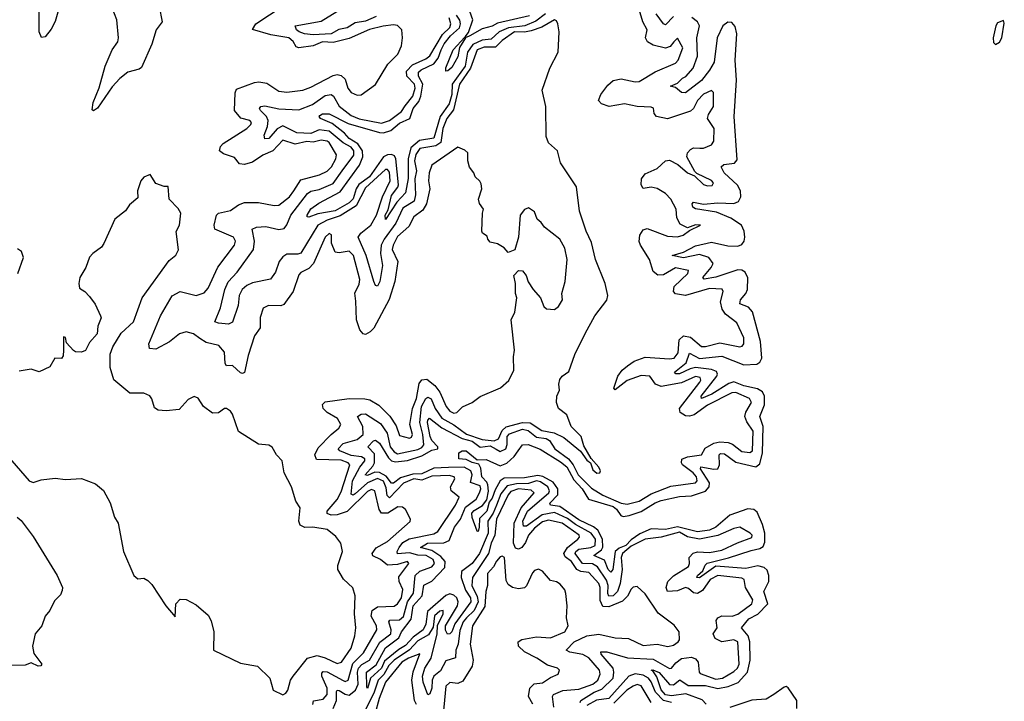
# Model space of a CAD drawing. Extents: x 2293139 to 2515392, y 824115 to 1006937.
# Tile 192 of 256: x 2412658 to 2417548, y 944080 to 947465. Entities that reach past the tile are written whole.
import ezdxf

# ---------------------------------------------------------------- set-up
doc = ezdxf.new("R2010")
doc.units = 0

msp = doc.modelspace()

# ---------------------------------------------------------------- linework, layer by layer
at = {"layer": '0CON10XD'}
for points in [[(2412854.7, 947525.3), (2412835, 947456.7), (2412815, 947418), (2412785, 947380), (2412767, 947377), (2412754.5, 947404.5), (2412755.5, 947555)], [(2413350.4, 947530.4), (2413365.5, 947455), (2413336.8, 947415), (2413315, 947344), (2413262.5, 947227.5), (2413250.8, 947219.2), (2413195, 947204.2), (2413156.1, 947173.9), (2413117.6, 947132.4), (2413045, 947026.7), (2413025, 947012.5), (2413018.3, 947018.3), (2413022.9, 947055), (2413053.1, 947126.9), (2413082.5, 947235), (2413117.8, 947315), (2413145.5, 947355), (2413149.4, 947375), (2413140.6, 947465), (2413116.9, 947525)], [(2413813.9, 947416.1), (2413831.5, 947445), (2413966.4, 947535)], [(2414427.9, 947482.1), (2414375, 947458.8), (2414325, 947449.1), (2414285, 947425.8), (2414243.6, 947416.4), (2414205, 947395.7), (2414115, 947389.9), (2414073.1, 947395), (2414046.7, 947405), (2414033.3, 947415), (2414026, 947435), (2414155, 947459), (2414233.6, 947506.4)], [(2415270, 947495), (2415222.5, 947457.5), (2415167.3, 947435), (2415085.5, 947424.5), (2415039.8, 947405), (2415000.5, 947369.5), (2414955, 947363.8), (2414908.5, 947341.5), (2414882.2, 947305), (2414870.1, 947235), (2414805.9, 947145), (2414804.2, 947094.2), (2414791.8, 947048.2), (2414746, 946985), (2414715, 946876.5), (2414644, 946866), (2414600.7, 946829.3), (2414588.3, 946775), (2414587.3, 946677.3), (2414575.1, 946605), (2414531.1, 946558.9), (2414475, 946472.7), (2414474, 946495), (2414488.2, 946521.8), (2414505, 946592.2), (2414536.9, 946633.1), (2414539.9, 946645), (2414526.7, 946775), (2414519.1, 946789.1), (2414505, 946796.4), (2414485, 946794.9), (2414465.4, 946784.6), (2414395, 946685.1), (2414342.7, 946647.3), (2414329.7, 946625), (2414315, 946576.4), (2414295, 946556), (2414225, 946516.8), (2414139.3, 946500.7), (2414095, 946484.5), (2414086.2, 946486.2), (2414085.7, 946495), (2414105, 946525.4), (2414143.6, 946555), (2414249.1, 946610.9), (2414346.2, 946743.8), (2414362.6, 946785), (2414360, 946815), (2414338.2, 946848.2), (2414295, 946875.5), (2414271.6, 946901.6), (2414210.5, 946950.5), (2414152, 946975), (2414146.2, 946985), (2414149.5, 946990.5), (2414162.7, 946997.3), (2414195, 946998.7), (2414289.8, 946949.8), (2414445, 946905.4), (2414465, 946903.8), (2414501.2, 946915), (2414545, 946951.3), (2414596.2, 946975), (2414612.6, 947025), (2414641, 947059), (2414650.5, 947085), (2414660.1, 947145), (2414638.2, 947185), (2414639, 947205), (2414652.7, 947217.3), (2414715, 947246.5), (2414736.4, 947275), (2414752.2, 947315), (2414766.5, 947345), (2414797.4, 947385), (2414841.9, 947425), (2414847.9, 947445), (2414845, 947463.6), (2414827.3, 947487.3)], [(2415651.3, 944735), (2415640.6, 944665), (2415627.2, 944625), (2415605, 944604.7), (2415585, 944602.7), (2415578.8, 944615), (2415580.2, 944655), (2415572.7, 944682.7), (2415527.9, 944747.9), (2415502.5, 944762.5), (2415453.9, 944765), (2415417.1, 944815), (2415420.3, 944825), (2415435, 944835.3), (2415495, 944843.8), (2415516.2, 944855), (2415518.5, 944885), (2415497.2, 944915), (2415418.8, 944958.8), (2415378.5, 944988.5), (2415315, 945018.4), (2415253.2, 945006.8), (2415175, 944951), (2415160.4, 944950.4), (2415157.4, 944975), (2415180.2, 945025), (2415286.8, 945115), (2415290.1, 945125), (2415281.1, 945145), (2415245, 945169.8), (2415225, 945175.2), (2415185, 945162.8), (2415125, 945160.4), (2415078.7, 945151.3), (2415048.4, 945111.6), (2415025.6, 945054.4), (2415009.6, 945015), (2414984, 944975), (2414984.9, 944915), (2414941.1, 944815), (2414905.9, 944764.1), (2414853.3, 944725), (2414851.6, 944695), (2414872.8, 944632.8), (2414897, 944595), (2414899.5, 944575), (2414819.2, 944465), (2414804.8, 944425.2), (2414795, 944414.7), (2414783.4, 944413.4), (2414773.1, 944433.1), (2414773.4, 944455), (2414832.1, 944555), (2414836.4, 944575), (2414828.8, 944595), (2414815, 944607.7), (2414795, 944613.6), (2414775, 944605.6), (2414684.4, 944525.6), (2414675, 944463.8), (2414662, 944435), (2414611.7, 944398.3), (2414575, 944357.2), (2414541.7, 944338.3), (2414470.2, 944279.8), (2414454.8, 944245), (2414400.4, 944195), (2414391.2, 944161.2), (2414385, 944144.4), (2414382.1, 944152.1), (2414380.5, 944225), (2414428, 944262), (2414475, 944345.8), (2414541.5, 944395), (2414554.5, 944425), (2414601.9, 944488.1), (2414612.2, 944555), (2414656.5, 944605), (2414665, 944657.4), (2414705, 944677.1), (2414769.6, 944745), (2414770.9, 944775), (2414750.2, 944800.2), (2414705, 944829.2), (2414649.2, 944845), (2414684.1, 944865.9), (2414765, 944867.8), (2414791.6, 944878.4), (2414817.8, 944945), (2414847.5, 944985), (2414872.8, 945045), (2414925, 945084.9), (2414942.6, 945115), (2414948.4, 945135), (2414945, 945150.2), (2414897.6, 945167.6), (2414906.1, 945205), (2414898.8, 945225), (2414865, 945242.5), (2414787.8, 945242.3), (2414715, 945237.8), (2414655, 945209.4), (2414611.6, 945208.4), (2414550.3, 945189.7), (2414515, 945163.8), (2414505, 945163.8), (2414478.5, 945198.5), (2414445, 945217.2), (2414421.5, 945218.5), (2414385, 945201.1), (2414374.8, 945204.8), (2414412.3, 945247.7), (2414420.4, 945265), (2414419.7, 945309.7), (2414386.5, 945345), (2414416.2, 945373.8), (2414425, 945376.5), (2414445, 945363.2), (2414489.7, 945289.7), (2414505, 945275.1), (2414525, 945269), (2414585, 945277), (2414655, 945299.2), (2414705, 945327.5), (2414734.2, 945335), (2414735.3, 945345), (2414705.4, 945375), (2414696.7, 945395), (2414683.6, 945465), (2414685, 945476.8), (2414694.2, 945485.8), (2414755, 945437.8), (2414855.2, 945385.2), (2414905, 945371.8), (2414945, 945342.4), (2414995, 945349), (2415025, 945332.4), (2415045, 945320.4), (2415072.3, 945335), (2415079.8, 945355), (2415079.8, 945395), (2415090.5, 945409.5), (2415155, 945432.7), (2415183.7, 945425), (2415225, 945393), (2415272.8, 945385), (2415288.9, 945375), (2415316.6, 945335), (2415384, 945284), (2415407.7, 945255), (2415432.4, 945205), (2415498.6, 945138.6), (2415554.1, 945104.1), (2415645, 945064.2), (2415675, 945058.7), (2415735, 945074.9), (2415795, 945110.5), (2415891.7, 945148.3), (2416014.8, 945165.2), (2416023.1, 945175), (2416019.2, 945195), (2416003, 945215), (2415950.9, 945255), (2415944.6, 945265), (2415947.6, 945282.4), (2415975, 945294.9), (2416045.2, 945304.8), (2416061.9, 945338.1), (2416105, 945361.9), (2416135, 945368.3), (2416176.2, 945366.2), (2416197.7, 945357.7), (2416245, 945320.8), (2416285, 945315.3), (2416298.6, 945325), (2416301.7, 945421.7), (2416269, 945469), (2416260, 945495), (2416264.1, 945515.9), (2416292.1, 945565), (2416283.3, 945585), (2416215, 945614.3), (2416195, 945613), (2416075, 945551.5), (2416007.8, 945502.3), (2415985, 945495.9), (2415965, 945498.5), (2415938.2, 945515), (2415935.7, 945535), (2416036.5, 945665), (2416041.2, 945675), (2416038.1, 945688.1), (2416015, 945694), (2415945, 945661.7), (2415845, 945643.6), (2415816.5, 945655), (2415787.5, 945695), (2415745, 945697.7), (2415675, 945674.2), (2415615, 945626.9), (2415609.5, 945635), (2415629.6, 945695), (2415650.2, 945725), (2415677, 945747), (2415710.7, 945769.3), (2415765, 945789.4), (2415885, 945780.8), (2415908.2, 945785), (2415928.7, 945811.3), (2415934.2, 945875.8), (2415955, 945894.9), (2415989.3, 945889.3), (2416045, 945842.8), (2416065, 945842.5), (2416135, 945860.6), (2416235, 945841.3), (2416246.3, 945843.6), (2416255.4, 945855), (2416254, 945885), (2416220.6, 945960.6), (2416163.2, 946003.2), (2416147.9, 946027.9), (2416139.7, 946065), (2416151.9, 946115), (2416147.4, 946127.4), (2416085, 946131.1), (2415965, 946095.6), (2415915, 946103.3), (2415904.8, 946115), (2415909.4, 946140.6), (2415977.1, 946205), (2415979.8, 946219.8), (2415915, 946232.4), (2415855, 946197.7), (2415827.3, 946197.3), (2415804.8, 946215), (2415786.1, 946273.9), (2415741, 946345), (2415734.5, 946364.5), (2415738.3, 946395), (2415755, 946422.3), (2415775, 946428.8), (2415875, 946389.6), (2415925, 946387.3), (2415954, 946395), (2415985, 946418.8), (2416040, 946445), (2416015, 946446.9), (2415975, 946432), (2415939.3, 946449.3), (2415921.9, 946481.9), (2415918.5, 946525), (2415892.5, 946575), (2415865, 946602.1), (2415825, 946626.4), (2415795, 946633.4), (2415755, 946627.8), (2415744.6, 946645), (2415746.7, 946675), (2415765, 946700.6), (2415825, 946726.5), (2415865.5, 946764.5), (2415885, 946767.5), (2415926.7, 946746.7), (2415974.4, 946705), (2416009.3, 946689.3), (2416055, 946646.5), (2416075, 946640), (2416097.5, 946642.5), (2416104.2, 946655), (2416095, 946666.7), (2416020.9, 946700.9), (2416011.1, 946711.1), (2415972.2, 946785), (2415974.3, 946805), (2415989.3, 946820.7), (2416005, 946828.5), (2416037, 946827), (2416055, 946827.5), (2416095, 946843.3), (2416105, 946862.5), (2416108.2, 946925), (2416074.5, 946975), (2416079.5, 946995), (2416104.5, 947035), (2416104.2, 947104.2), (2416095, 947114), (2416055, 947096.1), (2416025, 947064.5), (2416005.4, 947025), (2415989.1, 947010.9), (2415875, 946973.4), (2415821.4, 946985), (2415809.6, 946999.6), (2415805.5, 947025.5), (2415795, 947031.1), (2415725, 947033.8), (2415662.6, 947047.4), (2415586, 947034), (2415547.1, 947047.1), (2415532.5, 947065), (2415545, 947094.6), (2415579.3, 947140.7), (2415605, 947162.9), (2415645, 947171.4), (2415715, 947156.2), (2415735, 947158.1), (2415813.9, 947206.1), (2415915, 947248.9), (2415927.8, 947265), (2415952.5, 947325), (2415925, 947373.8), (2415907.9, 947355), (2415888.3, 947331.7), (2415865, 947324.6), (2415805, 947339.8), (2415775.9, 947355.9), (2415766.8, 947375), (2415774.2, 947415), (2415752.4, 947455), (2415735, 947516.2)], [(2415190.3, 947485), (2415031.3, 947448.7), (2415005, 947434.1), (2414955, 947420.5), (2414894.7, 947384.7), (2414875, 947376.7), (2414870.8, 947380.8), (2414887.7, 947402.3), (2414908.8, 947465), (2414894.5, 947505.5)], [(2415905, 947480.8), (2415865, 947440.4), (2415855, 947444.4), (2415819.6, 947495)], [(2414214.4, 944045), (2414231.4, 944085), (2414231.2, 944128.8), (2414235, 944135.9), (2414245, 944134), (2414275, 944115.9), (2414295, 944111.5), (2414326.3, 944135), (2414339.8, 944165), (2414335.4, 944224.6), (2414341.4, 944245), (2414357.5, 944262.5), (2414394.9, 944285.1), (2414446.7, 944373.3), (2414500.9, 944415), (2414503.3, 944435), (2414491, 944475), (2414496.2, 944483.8), (2414545, 944485.2), (2414565, 944501.7), (2414584.3, 944575), (2414613.3, 944616.7), (2414622.7, 944705), (2414645, 944726.9), (2414705, 944748.5), (2414719.1, 944765), (2414711, 944785), (2414676.9, 944805), (2414635, 944806.1), (2414595, 944817.7), (2414535, 944812.7), (2414533.8, 944825), (2414543, 944845), (2414561.7, 944868.3), (2414592.6, 944887.4), (2414715, 944912.7), (2414735.5, 944924.5), (2414822.2, 945055), (2414841.2, 945095), (2414801.2, 945125), (2414798, 945145), (2414819.1, 945185), (2414815.5, 945195), (2414791.5, 945201.5), (2414705, 945198.6), (2414655, 945179.1), (2414615, 945184.9), (2414565, 945164.2), (2414495, 945090.8), (2414482.7, 945102.7), (2414479.1, 945140.9), (2414464.4, 945174.4), (2414435, 945187.1), (2414385, 945164.9), (2414325, 945110.2), (2414314.9, 945104.9), (2414305, 945109.1), (2414311.4, 945175), (2414347.4, 945242.6), (2414371.9, 945275), (2414372, 945285), (2414355.5, 945295), (2414305, 945301.4), (2414248.9, 945325), (2414240.3, 945335), (2414265, 945360.4), (2414335, 945380.3), (2414364.8, 945405), (2414363, 945445), (2414335.8, 945495), (2414353.4, 945506.6), (2414375, 945507.3), (2414449.4, 945459.4), (2414482.7, 945412.7), (2414499, 945345), (2414518.6, 945318.6), (2414535, 945310), (2414635, 945330.4), (2414655, 945340.6), (2414665, 945353.8), (2414660.9, 945405), (2414645.1, 945465), (2414653.7, 945545), (2414675, 945584.5), (2414685, 945591.5), (2414702.3, 945582.3), (2414721.1, 945535), (2414755, 945487), (2414815, 945453), (2414877.5, 945407.5), (2414955, 945381.4), (2415015, 945374.7), (2415036.6, 945383.4), (2415054.2, 945425.8), (2415075, 945443.4), (2415155, 945465.1), (2415193.5, 945463.5), (2415250.7, 945425), (2415312.9, 945412.9), (2415360.4, 945390.4), (2415443.3, 945323.3), (2415475, 945277.5), (2415494, 945264), (2415505, 945230), (2415525, 945214), (2415540, 945215), (2415542.5, 945225), (2415535, 945242.5), (2415497, 945287), (2415459.3, 945349.3), (2415447.5, 945395), (2415397.5, 945445), (2415375, 945502.5), (2415333.8, 945535), (2415324, 945565), (2415326.7, 945595), (2415340, 945625), (2415336, 945655), (2415341.2, 945678.8), (2415353.3, 945695), (2415385, 945717.5), (2415415, 945802.5), (2415466.7, 945906.7), (2415514, 945995), (2415575, 946073.3), (2415578.6, 946095), (2415566.4, 946155), (2415518.1, 946275), (2415498.8, 946358.8), (2415471.5, 946415), (2415438.9, 946515), (2415423.5, 946635), (2415345, 946753.8), (2415330, 946815), (2415284.4, 946854.4), (2415273.8, 946885), (2415271.1, 947035), (2415253.1, 947115), (2415291.4, 947225), (2415333.1, 947305), (2415337.1, 947405), (2415330.5, 947445), (2415325, 947460), (2415315, 947464.3), (2415251.4, 947428.6), (2415199.1, 947410.9), (2415165, 947404), (2415115, 947405.2), (2415055, 947362.4), (2415021.2, 947328.8), (2414965, 947329.7), (2414930.5, 947315), (2414896.5, 947225), (2414842.5, 947145), (2414812.4, 947017.6), (2414780.1, 946975), (2414760, 946925), (2414749.3, 946855), (2414725, 946838.8), (2414646.3, 946825), (2414625, 946795.3), (2414618.5, 946765), (2414628.8, 946715), (2414621.2, 946675), (2414623.9, 946595), (2414617.6, 946565), (2414560.4, 946529.6), (2414527, 946455), (2414468.2, 946375), (2414454.2, 946345), (2414450.4, 946305), (2414459.6, 946245), (2414447.3, 946165), (2414435, 946141.4), (2414425, 946145.6), (2414416.7, 946165), (2414378.7, 946295), (2414339.7, 946385), (2414352.2, 946405), (2414402.9, 946445), (2414430.5, 946495), (2414460.6, 946585), (2414498.3, 946665), (2414495, 946708.9), (2414485, 946721.9), (2414475, 946721.3), (2414375, 946631.2), (2414329.5, 946540.5), (2414249.4, 946490.6), (2414185, 946470.4), (2414138.8, 946445), (2414055, 946306.5), (2414039.1, 946300.9), (2413985, 946301.1), (2413965, 946287.6), (2413947.3, 946265), (2413928.8, 946211.2), (2413903.6, 946176.4), (2413815, 946158.4), (2413785.8, 946145), (2413762.9, 946125), (2413748.8, 946095), (2413743.5, 946046.5), (2413715, 945962.9), (2413695, 945953.1), (2413645, 945957.9), (2413628, 945965), (2413655.8, 946035), (2413677.8, 946125), (2413694.4, 946164.4), (2413738.5, 946211.5), (2413819.8, 946325), (2413823.7, 946365), (2413812.9, 946425), (2413835, 946435.3), (2413881, 946439), (2413945.8, 946424.2), (2413971, 946429), (2413985, 946446.2), (2414004.8, 946495), (2414087.8, 946602.2), (2414105, 946614.5), (2414145, 946621.9), (2414215, 946652.6), (2414260.3, 946715), (2414317.3, 946792.7), (2414318.2, 946815), (2414305, 946831.9), (2414264.6, 946854.6), (2414195, 946911.5), (2414145, 946918.1), (2414105, 946901), (2414035, 946903.2), (2413965, 946937.6), (2413936.3, 946923.7), (2413895, 946875.3), (2413875, 946873.8), (2413872.6, 946892.6), (2413889, 946935), (2413892.7, 946965), (2413883.4, 946985), (2413854.8, 947015), (2413850, 947025), (2413855.4, 947034.6), (2413875, 947037.4), (2413945, 947022.4), (2414045, 947017.3), (2414112.9, 947045), (2414175, 947088.3), (2414205, 947094.7), (2414216, 947086), (2414245, 947036.4), (2414305, 946990.3), (2414345, 946973.2), (2414455, 946952.4), (2414495.6, 946965), (2414555, 947009.8), (2414572.1, 947037.9), (2414610.4, 947085), (2414623.2, 947125), (2414619.2, 947145), (2414580.3, 947185), (2414579.6, 947210.4), (2414609.2, 947240.8), (2414675, 947271.2), (2414695, 947286.8), (2414757.4, 947392.7), (2414795, 947425.9), (2414800, 947445), (2414790.5, 947475)], [(2416066.9, 944066.9), (2416047.4, 944087.4), (2415967.1, 944117.1), (2415895, 944107.7), (2415865, 944112.9), (2415845, 944137.5), (2415821.9, 944201.9), (2415802.5, 944232.5), (2415794.4, 944235.6), (2415802.5, 944237.5), (2415835, 944223.7), (2415885, 944164.5), (2415905, 944162.7), (2415936.8, 944186.8), (2415978.4, 944158.4), (2416065, 944159.2), (2416125, 944143.3), (2416176.4, 944153.6), (2416225.9, 944174.1), (2416272.2, 944225), (2416285.9, 944285), (2416284.6, 944375), (2416275.5, 944405.5), (2416242.5, 944445), (2416279.6, 944490.4), (2416325, 944513.7), (2416374.2, 944565), (2416354.2, 944625), (2416379.4, 944675), (2416379.2, 944705), (2416371.1, 944731.1), (2416355.1, 944745.1), (2416325, 944753.5), (2416265, 944740.6), (2416115, 944750.8), (2416035, 944694.3), (2416021.9, 944695), (2416024.6, 944705), (2416051.5, 944728.5), (2416062.8, 944757.2), (2416073.1, 944766.9), (2416177.8, 944792.2), (2416291.2, 944828.8), (2416335, 944839), (2416351, 944849), (2416359.1, 944870.9), (2416358.9, 944915), (2416347.8, 944957.8), (2416320.3, 945020.3), (2416305, 945033.7), (2416275, 945036.4), (2416184.7, 945005.3), (2416116.2, 944945), (2416085, 944930.3), (2416025, 944921.5), (2415925, 944947.2), (2415865, 944933.4), (2415795, 944936.6), (2415737.9, 944912.1), (2415695, 944881.9), (2415668.8, 944855), (2415635, 944841.2), (2415616.5, 944825), (2415604.2, 944735.8), (2415595, 944722.3), (2415581.6, 944735), (2415562.1, 944782.1), (2415510, 944805), (2415547.2, 944832.8), (2415553.9, 944846.1), (2415552.4, 944885), (2415529.9, 944929.9), (2415507.3, 944947.3), (2415435, 944981.8), (2415341.6, 945048.4), (2415294.6, 945055), (2415291.4, 945065), (2415331.7, 945105), (2415331, 945135), (2415308, 945168), (2415256.9, 945196.9), (2415232.3, 945202.3), (2415165, 945189.8), (2415065, 945188.8), (2415045.3, 945174.7), (2415019.5, 945130.5), (2415005, 945089.6), (2414990.7, 945069.3), (2414978.1, 945025), (2414941.4, 944988.6), (2414940, 944945), (2414935, 944923.3), (2414930, 944925), (2414905, 944994), (2414904.5, 945015), (2414915, 945028.6), (2414957.2, 945052.8), (2414978.7, 945081.3), (2414985.9, 945124.1), (2414983.7, 945155), (2414978.7, 945168.7), (2414953.8, 945195), (2414948.2, 945238.2), (2414938.2, 945258.2), (2414905, 945265.8), (2414875, 945281.7), (2414838.8, 945285), (2414839.4, 945315), (2414855, 945324.4), (2414875, 945323.6), (2414929.7, 945279.7), (2414975, 945280.6), (2415045, 945249.2), (2415077, 945263), (2415114, 945296), (2415134.2, 945325), (2415155.4, 945354.6), (2415183.8, 945356.2), (2415242.4, 945332.4), (2415345, 945269.3), (2415375.1, 945245), (2415410.6, 945180.6), (2415452.6, 945135), (2415482.5, 945085), (2415605, 945048.2), (2415622.1, 945035), (2415643.5, 945003.5), (2415655, 944999), (2415685, 945002.7), (2415745, 945022.9), (2415815, 945066.9), (2415845, 945077.5), (2415935, 945096.9), (2415995, 945100.3), (2416065.2, 945124.8), (2416082, 945145), (2416083.5, 945165), (2416040, 945235), (2416040.8, 945245), (2416105, 945232.9), (2416125, 945234.8), (2416134.1, 945255), (2416132.8, 945305), (2416139.6, 945310.4), (2416158.9, 945308.9), (2416215, 945268.5), (2416314.8, 945245.2), (2416335, 945260), (2416347.1, 945315), (2416350.6, 945445), (2416334.3, 945495), (2416357.3, 945552.7), (2416356.7, 945595), (2416347.2, 945617.2), (2416322.2, 945632.2), (2416255, 945646.4), (2416205, 945666.2), (2416180.9, 945659.1), (2416095.7, 945605), (2416044.3, 945584.3), (2416043, 945595), (2416120.3, 945695), (2416124.5, 945705), (2416118.8, 945718.8), (2416095, 945728.6), (2416015, 945738.5), (2415988.1, 945731.9), (2415935, 945706.2), (2415916.9, 945706.9), (2415910.8, 945715), (2415968.6, 945761.4), (2415985, 945809.1), (2416035, 945783.1), (2416145, 945795.2), (2416255, 945751.9), (2416320, 945755), (2416334.8, 945765.2), (2416343.4, 945785), (2416337.4, 945867.4), (2416298.4, 946015), (2416278, 946038), (2416234.1, 946055), (2416237.9, 946075), (2416264.2, 946105), (2416273, 946125), (2416274, 946184), (2416261.7, 946211.7), (2416245, 946222.2), (2416225, 946222.8), (2416115, 946187.6), (2416057.7, 946177.7), (2416050.7, 946185), (2416093.1, 946235), (2416102, 946255), (2416080.2, 946285), (2416035, 946299.7), (2415955, 946282.9), (2415898, 946295), (2415955, 946311.2), (2416015, 946342), (2416095, 946360.5), (2416175, 946341.7), (2416225, 946340.2), (2416245, 946348.4), (2416256.2, 946365), (2416259, 946385), (2416256.1, 946415), (2416243, 946445), (2416190.6, 946480.6), (2416119.7, 946509.7), (2416015, 946525.4), (2416002.2, 946535), (2415998.6, 946551.4), (2416005, 946558.5), (2416055, 946550), (2416125, 946556.3), (2416205, 946551.9), (2416228.1, 946561.9), (2416240, 946585), (2416237.8, 946615), (2416224, 946644), (2416156.7, 946705), (2416141.8, 946735), (2416155, 946745.9), (2416207.8, 946752.2), (2416221, 946769), (2416206.5, 946985), (2416219.1, 947165), (2416212.2, 947265), (2416219.2, 947395), (2416211.4, 947431.4), (2416195, 947450.8), (2416175, 947453.7), (2416150.5, 947435), (2416123, 947375), (2416107.6, 947255), (2416084.2, 947215), (2416045, 947163.3), (2415965, 947102.3), (2415945, 947103.6), (2415915, 947128.1), (2415890, 947135), (2415925, 947150.9), (2415949.4, 947175), (2415967, 947183), (2416003.6, 947225), (2416025.1, 947284.9), (2416021.5, 947375), (2416034.4, 947435), (2416024.3, 947454.3), (2415997, 947477)], [(2417505, 947341.5), (2417525, 947354.2), (2417535.9, 947375), (2417548.5, 947448.5), (2417545, 947460.8), (2417515, 947449.4), (2417505.6, 947435), (2417493.3, 947375), (2417495, 947352), (2417505, 947341.5)], [(2414114.8, 944065), (2414118, 944082), (2414165, 944091.3), (2414185.3, 944114.7), (2414185.3, 944145), (2414159.1, 944205), (2414159.1, 944220.9), (2414165, 944228.1), (2414185, 944227.6), (2414265, 944183.1), (2414275, 944179.4), (2414288.8, 944185), (2414312.1, 944267.9), (2414365, 944321.5), (2414431.7, 944435), (2414430, 944455), (2414403.3, 944503.4), (2414408.7, 944531.3), (2414435, 944549.4), (2414517.7, 944552.3), (2414535, 944564.3), (2414553.7, 944595), (2414561, 944635), (2414543.3, 944675), (2414540.8, 944699.2), (2414590.5, 944765), (2414585, 944774.2), (2414535, 944760.3), (2414485, 944755.9), (2414450.5, 944785), (2414412.9, 944802.9), (2414409.6, 944815), (2414428.1, 944841.9), (2414485.6, 944874.4), (2414597.3, 944972.7), (2414598.8, 944985), (2414573.6, 945033.6), (2414560, 945045), (2414536.5, 945046.5), (2414486, 945014), (2414455, 945015.4), (2414443.1, 945033.1), (2414422.2, 945125), (2414405, 945132.7), (2414385, 945121.9), (2414285, 945022.3), (2414235.7, 945005.7), (2414205.5, 945005.5), (2414185, 945012.3), (2414184.7, 945025), (2414235, 945082.9), (2414255, 945120), (2414297.6, 945255), (2414289.3, 945265), (2414255, 945278.7), (2414132, 945282), (2414124.1, 945305), (2414140.6, 945339.4), (2414204.8, 945405.2), (2414243.8, 945436.2), (2414254, 945455), (2414237.1, 945485), (2414184.7, 945515), (2414165.3, 945535), (2414162.3, 945555), (2414175, 945567.3), (2414295, 945583.8), (2414372.6, 945582.6), (2414396.8, 945576.8), (2414441.5, 945551.5), (2414496.9, 945496.9), (2414527.8, 945447.8), (2414545, 945401.1), (2414595, 945386.9), (2414605, 945391.9), (2414608.9, 945405), (2414595.2, 945455), (2414609, 945535), (2414629, 945585), (2414641.7, 945658.3), (2414655, 945677.7), (2414680.4, 945680.4), (2414719.6, 945649.6), (2414744.8, 945615), (2414776, 945545), (2414795, 945521.5), (2414815, 945511.1), (2414828.8, 945515), (2414856.8, 945543.2), (2414905.7, 945564.3), (2414945, 945594.2), (2415047, 945637), (2415087.2, 945672.8), (2415112.2, 945725), (2415110.7, 945790.7), (2415116.5, 945825), (2415098.8, 945975), (2415117.1, 946012.9), (2415128, 946085), (2415120, 946105), (2415121.2, 946155), (2415112.5, 946195), (2415135, 946220), (2415155, 946217.5), (2415173.3, 946195), (2415183.9, 946163.9), (2415208.8, 946125), (2415244.2, 946084.2), (2415261.2, 946041.2), (2415275, 946028.8), (2415315, 946025.6), (2415335, 946040.6), (2415353.9, 946075), (2415351.1, 946105), (2415368.2, 946165), (2415377.3, 946275), (2415365, 946331.2), (2415341.4, 946375), (2415264.2, 946435), (2415248.7, 946458.7), (2415228, 946475), (2415215, 946511.2), (2415185, 946531.2), (2415165, 946523.3), (2415143.8, 946495), (2415136.2, 946385), (2415116.7, 946323.3), (2415085, 946310), (2415065, 946332.5), (2415031.7, 946351.7), (2414995, 946360), (2414982.5, 946375), (2414980, 946390), (2414957.5, 946405), (2414953.8, 946415), (2414956.7, 946505), (2414962.5, 946525), (2414942.1, 946552.1), (2414937.5, 946575), (2414954.2, 946625), (2414950.3, 946650.3), (2414944.3, 946664.3), (2414920, 946685), (2414913.3, 946705), (2414892.3, 946732.3), (2414884.1, 946764.1), (2414883.6, 946803.6), (2414868.3, 946818.3), (2414835, 946832.5), (2414705, 946743.3), (2414692.2, 946705), (2414687.8, 946665), (2414695.5, 946625), (2414678.3, 946551.7), (2414659.8, 946520.2), (2414615, 946486.2), (2414590.8, 946439.2), (2414535, 946388.4), (2414513.5, 946345), (2414507.7, 946325), (2414536.9, 946265), (2414521.2, 946165), (2414493.4, 946076.5), (2414417, 945933), (2414399.4, 945915), (2414375, 945902.5), (2414364.7, 945904.7), (2414348.2, 945925), (2414330.9, 945975), (2414327.7, 946067.7), (2414322.2, 946107.8), (2414345, 946151.4), (2414347.2, 946175), (2414315.3, 946295), (2414295, 946316.6), (2414245, 946306.9), (2414225, 946311.4), (2414207.1, 946355), (2414207.5, 946397.5), (2414195, 946404.3), (2414175, 946385.7), (2414116.9, 946255), (2414095, 946229.7), (2414055, 946210.4), (2414045, 946198.1), (2414016.2, 946115), (2413969.7, 946050.3), (2413955, 946044), (2413893.5, 946046.5), (2413867.8, 946032.2), (2413853.3, 945986.7), (2413852, 945935), (2413824.2, 945895), (2413792.9, 945797.1), (2413775, 945714), (2413765, 945707.8), (2413755, 945711.2), (2413715, 945747.5), (2413685, 945746.7), (2413678.1, 945758.1), (2413676, 945815), (2413647.5, 945847.5), (2413585, 945862.6), (2413552.2, 945882.2), (2413522.1, 945905), (2413485, 945916), (2413451.4, 945905), (2413402.1, 945865), (2413335, 945829.5), (2413302.9, 945832.9), (2413298.9, 945855), (2413356.8, 945995), (2413415, 946093.8), (2413455, 946116.4), (2413535, 946095.4), (2413575, 946108.4), (2413595, 946132.7), (2413642.8, 946237.2), (2413725.3, 946345), (2413730.3, 946365), (2413720.7, 946385), (2413626.8, 946425), (2413624, 946445), (2413635.6, 946495), (2413646.2, 946505), (2413705, 946518.5), (2413744.2, 946545.8), (2413775, 946557.3), (2413845, 946558.2), (2413922.4, 946542.4), (2413945, 946544.2), (2413998.8, 946585), (2414019, 946615), (2414055, 946669.4), (2414146.5, 946695), (2414185, 946713.8), (2414207.2, 946735), (2414228.5, 946775), (2414231.9, 946795), (2414195.4, 946855), (2414185, 946861.8), (2414155, 946867), (2414115, 946858), (2414085, 946860.4), (2414026.8, 946846.8), (2413965, 946866.5), (2413915.2, 946814.8), (2413865, 946792.2), (2413815, 946758.4), (2413775, 946746.1), (2413749.2, 946749.2), (2413725, 946780.8), (2413670.1, 946800.1), (2413650.5, 946815), (2413655.9, 946835), (2413668.8, 946851.2), (2413785.6, 946925), (2413806.5, 946945), (2413808.9, 946955), (2413800.8, 946965), (2413755.8, 946975.8), (2413725.3, 947015), (2413727.8, 947102.3), (2413735, 947120), (2413825, 947153.6), (2413846.3, 947156.4), (2413885, 947149.7), (2413945, 947110.9), (2413985, 947105.3), (2414065, 947114.8), (2414105, 947130), (2414215, 947188.7), (2414235, 947193.2), (2414255, 947189.1), (2414275, 947170), (2414287.7, 947125), (2414305, 947103.3), (2414335, 947091.4), (2414355, 947092), (2414425, 947144), (2414486, 947245), (2414535.8, 947295), (2414554.2, 947335), (2414560, 947375), (2414556.7, 947415), (2414535, 947436.7), (2414515, 947440), (2414463.6, 947433.6), (2414395, 947417.5), (2414295, 947371.7), (2414215, 947352), (2414162.5, 947355), (2414115, 947335.8), (2414045, 947325.9), (2414031.5, 947331.5), (2414016.7, 947356.7), (2413995, 947375.2), (2413905, 947389.7), (2413813.9, 947416.1)], [(2414775, 947210), (2414775, 947226.7), (2414810.9, 947315), (2414868.8, 947378.8), (2414872.5, 947375), (2414842.7, 947327.3), (2414835, 947281.4), (2414805, 947227.5), (2414785, 947212), (2414775, 947210)], [(2413965, 944113.3), (2413979.5, 944120.5), (2413990, 944135), (2414004, 944185), (2414016, 944205), (2414088, 944295), (2414135, 944307.4), (2414176.2, 944296.2), (2414235, 944268.8), (2414256.7, 944275), (2414305.3, 944345), (2414323.1, 944405), (2414328, 944445), (2414321.2, 944515), (2414324.3, 944604.3), (2414313.6, 944643.6), (2414266.3, 944686.3), (2414237.8, 944735), (2414237.8, 944755), (2414261.4, 944825), (2414252.9, 944865), (2414228.5, 944898.5), (2414185, 944934.4), (2414114.7, 944945.3), (2414073.8, 944943.8), (2414050.6, 944955), (2414045.4, 944975), (2414051.4, 945041.4), (2414030, 945075), (2414007.5, 945145), (2413972, 945215), (2413961.2, 945275), (2413933.8, 945305), (2413912.7, 945342.7), (2413895, 945352), (2413845, 945357.5), (2413745, 945420), (2413715, 945506.2), (2413705, 945522), (2413685, 945534.2), (2413675, 945534.3), (2413645, 945513.5), (2413615, 945511.9), (2413571.2, 945545), (2413545, 945586.2), (2413525, 945593.8), (2413495, 945579.2), (2413449.6, 945530.4), (2413385, 945522.2), (2413346.3, 945526.3), (2413328.5, 945538.5), (2413315, 945583.3), (2413305, 945597.5), (2413275, 945610.8), (2413205, 945610), (2413125, 945677.5), (2413107.9, 945737.9), (2413107.8, 945805), (2413120, 945840), (2413161.8, 945908.2), (2413223.1, 945965), (2413266.4, 946083.6), (2413400.2, 946269.8), (2413434.2, 946295.8), (2413447, 946323), (2413436.1, 946413.9), (2413451.2, 946445), (2413459.1, 946505), (2413445, 946528.5), (2413400.8, 946575), (2413395, 946636.7), (2413375, 946636.7), (2413335, 946652.5), (2413306.4, 946696.4), (2413275, 946683.3), (2413260, 946665), (2413243.3, 946615), (2413245, 946580), (2413204.1, 946545.9), (2413183.9, 946516.1), (2413130, 946475), (2413076.4, 946353.6), (2413064.4, 946335.6), (2413021.2, 946305), (2413004.5, 946285.5), (2412986.4, 946235), (2412957.1, 946185), (2412951.2, 946155), (2412955, 946132.5), (2412982.5, 946115), (2413005, 946090), (2413032.7, 946052.7), (2413060, 945995), (2413062.5, 945985), (2413046, 945944), (2413042.5, 945905), (2413005, 945862.5), (2412985, 945823.3), (2412965, 945814), (2412935, 945816.2), (2412925, 945823.3), (2412891.2, 945861.2), (2412885, 945887.5), (2412875, 945890), (2412876, 945825), (2412873.8, 945796.2), (2412866.4, 945783.6), (2412832.5, 945785), (2412808, 945742), (2412755, 945716.7), (2412715, 945730), (2412655, 945720)], [(2412648.8, 946205), (2412676.7, 946285), (2412666.7, 946315), (2412647.7, 946327.7)], [(2412500.3, 945410.3), (2412705, 945175.5), (2412725, 945167.1), (2412765, 945179.6), (2412835, 945189.1), (2412885, 945182.5), (2412965, 945186.4), (2413035, 945160.6), (2413075, 945126.9), (2413106.9, 945066.9), (2413128.5, 944995), (2413146.5, 944965), (2413174.5, 944825), (2413224.4, 944705), (2413245, 944688.8), (2413275, 944692), (2413295, 944680.8), (2413315, 944660), (2413384.4, 944555), (2413430, 944500), (2413433.8, 944565), (2413455, 944588), (2413485.8, 944585.8), (2413535, 944560), (2413595, 944507.5), (2413609.5, 944479.5), (2413622.5, 944425), (2413620, 944335), (2413755, 944270), (2413840, 944255), (2413900, 944195), (2413917.5, 944135), (2413965, 944113.3)], [(2415311, 944051), (2415304, 944105), (2415309.5, 944115), (2415355, 944134.8), (2415435, 944140.5), (2415505, 944166.1), (2415530.2, 944185), (2415541.9, 944215), (2415538, 944235), (2415484.3, 944295.7), (2415455, 944312.7), (2415390, 944325), (2415372.5, 944335), (2415411.3, 944375), (2415475, 944406.1), (2415535, 944413.3), (2415615, 944396.2), (2415682.4, 944392.4), (2415755, 944358.2), (2415825, 944364.2), (2415877, 944353), (2415905, 944359.2), (2415928.6, 944375), (2415935.7, 944385), (2415933.1, 944425), (2415908.5, 944458.5), (2415828.8, 944518.8), (2415765, 944613.8), (2415725, 944650), (2415705, 944647.8), (2415695, 944638.1), (2415677.5, 944602.5), (2415652.7, 944577.3), (2415585, 944550.4), (2415555, 944551.6), (2415541.5, 944581.5), (2415541.3, 944645), (2415535.1, 944665), (2415485, 944720.4), (2415445, 944725.7), (2415425.2, 944735.2), (2415399.5, 944775), (2415367.5, 944797.5), (2415360.2, 944815), (2415379.2, 944845), (2415429.7, 944885), (2415438.1, 944895), (2415436.2, 944905), (2415351.9, 944965), (2415285, 944979.7), (2415255, 944971.2), (2415215, 944941), (2415185.9, 944905), (2415171, 944869), (2415152.5, 944845), (2415135, 944835.7), (2415121.4, 944841.4), (2415110.9, 944865), (2415114.7, 944965), (2415148.5, 945041.5), (2415214.2, 945115), (2415198.4, 945128.4), (2415135, 945135.6), (2415098.1, 945121.9), (2415084.3, 945105), (2415026.6, 944985), (2415018.4, 944905), (2415000.2, 944865), (2414987.4, 944815), (2414906.6, 944695), (2414904, 944655), (2414930.4, 944600.4), (2414935.4, 944575), (2414915, 944532), (2414877.1, 944495), (2414861.6, 944475), (2414845, 944432.5), (2414835.7, 944365), (2414824.1, 944335), (2414823.4, 944296.6), (2414775, 944281.6), (2414747.7, 944232.3), (2414715.1, 944204.9), (2414706, 944185), (2414705, 944146.2), (2414695, 944118), (2414685, 944112), (2414661.7, 944175), (2414658, 944205), (2414669.7, 944245), (2414701.1, 944295), (2414731, 944415), (2414732.9, 944457.1), (2414762, 944515), (2414761.5, 944531.5), (2414745, 944528.5), (2414718.8, 944505), (2414712, 944448), (2414688.7, 944411.3), (2414635, 944381.2), (2414594.2, 944335.9), (2414518.7, 944285), (2414492.1, 944257.9), (2414466.8, 944213.2), (2414437.9, 944185), (2414418.1, 944125), (2414368.5, 944025)], [(2412645, 944995.5), (2412665, 944979.1), (2412725, 944899.2), (2412845, 944704.5), (2412870.3, 944645), (2412869.7, 944630.3), (2412861.6, 944608.4), (2412831.2, 944578.8), (2412807.8, 944532.2), (2412785, 944502.5), (2412768, 944455), (2412734.4, 944415), (2412722, 944355), (2412728.3, 944318.3), (2412767.5, 944265), (2412763, 944257), (2412750, 944255), (2412715, 944271.2), (2412685, 944260), (2412575, 944257.9)], [(2415442.7, 944075), (2415444.9, 944085.1), (2415510.8, 944125), (2415549.3, 944140.7), (2415605.1, 944194.9), (2415609.5, 944225), (2415605, 944245.8), (2415545.4, 944315), (2415545, 944325.4), (2415573.7, 944326.3), (2415676.5, 944296.5), (2415805, 944290.3), (2415885, 944243), (2415895, 944245.3), (2415917.8, 944272.2), (2415945, 944292.3), (2415995, 944299.6), (2416015, 944290.8), (2416028.1, 944275), (2416032.7, 944225), (2416038.3, 944218.3), (2416115, 944191.1), (2416149.6, 944195), (2416205, 944228.6), (2416222.9, 944245), (2416231.6, 944265), (2416225.7, 944375), (2416205, 944386.2), (2416145, 944376.3), (2416111.7, 944391.7), (2416103.2, 944415), (2416122.1, 944445), (2416118, 944482), (2416125.8, 944494.2), (2416145, 944504.2), (2416196.4, 944503.6), (2416225, 944512.6), (2416295, 944564.5), (2416300, 944585), (2416263.1, 944645), (2416255.8, 944685), (2416245, 944691.8), (2416125.4, 944705.4), (2416087.9, 944685), (2416048.9, 944631.1), (2416025, 944615.9), (2416005, 944618.7), (2415980.5, 944640.5), (2415965.4, 944645.4), (2415925, 944629.6), (2415875.7, 944625.7), (2415868.3, 944645), (2415876.8, 944675), (2415906.1, 944703.9), (2415980, 944750), (2415985.2, 944764.8), (2415982.8, 944795), (2416003.6, 944816.4), (2416025, 944822.4), (2416085, 944819.7), (2416145, 944830.6), (2416222.5, 944867.5), (2416295, 944893.3), (2416295.5, 944905), (2416285.7, 944915), (2416235, 944945.5), (2416205, 944938.9), (2416125.4, 944904.6), (2416035.1, 944884.9), (2415975, 944896.6), (2415935, 944921), (2415845, 944896.4), (2415765, 944886.4), (2415695, 944851.3), (2415652.1, 944815), (2415646.2, 944795), (2415651.3, 944735)], [(2415206.7, 944066.7), (2415184.6, 944105), (2415191.2, 944145), (2415213.4, 944166.6), (2415255, 944172.5), (2415295, 944198.9), (2415333.3, 944215), (2415340, 944235), (2415330, 944245), (2415279.7, 944259.7), (2415227.1, 944295), (2415165.3, 944325.3), (2415135.8, 944355), (2415134, 944375), (2415151.9, 944388.1), (2415225, 944401.2), (2415295, 944396), (2415366.2, 944425), (2415381.8, 944455), (2415373.3, 944495), (2415377.8, 944555), (2415371.5, 944615), (2415365, 944633.8), (2415342.1, 944662.1), (2415325, 944674), (2415295, 944680), (2415255, 944726.2), (2415235, 944736.7), (2415215, 944730), (2415205, 944718.8), (2415175.6, 944654.4), (2415165.6, 944644.4), (2415135, 944638.6), (2415105, 944645.8), (2415085, 944660.8), (2415075, 944680), (2415065.3, 944795.3), (2415055, 944801.1), (2415045, 944797.9), (2415026, 944776), (2415012, 944748), (2414981.4, 944715), (2414982.4, 944655), (2414972.8, 944625), (2414968.3, 944551.7), (2414907.1, 944455), (2414896.3, 944365), (2414909.8, 944285), (2414905.7, 944254.3), (2414859.5, 944180.5), (2414835, 944168.8), (2414795, 944174.5), (2414775.4, 944155), (2414756, 943965)], [(2414628.9, 944065), (2414618.5, 944085), (2414605.9, 944185), (2414612.6, 944227.4), (2414645.4, 944315.4), (2414589.6, 944295), (2414555.6, 944275), (2414474.4, 944175), (2414443.4, 944095), (2414421.4, 944015)], [(2415895, 944074), (2415855, 944083.8), (2415815.7, 944125), (2415795, 944177), (2415781.1, 944195), (2415755, 944210.6), (2415715, 944216.9), (2415682.9, 944205), (2415585, 944094.7), (2415523.1, 944086.9), (2415475, 944060)], [(2415794.7, 944075), (2415745, 944156.8), (2415725, 944163.9), (2415705, 944155.6), (2415674, 944135), (2415608.7, 944071.3)], [(2416518.4, 944045), (2416518.3, 944085), (2416475, 944147.5), (2416465, 944153.6), (2416455, 944150.4), (2416403.1, 944115), (2416365, 944090.4), (2416295, 944085.7), (2416185, 944049.4)]]:
    msp.add_lwpolyline(points, dxfattribs=at)

doc.saveas('drawing.dxf')
